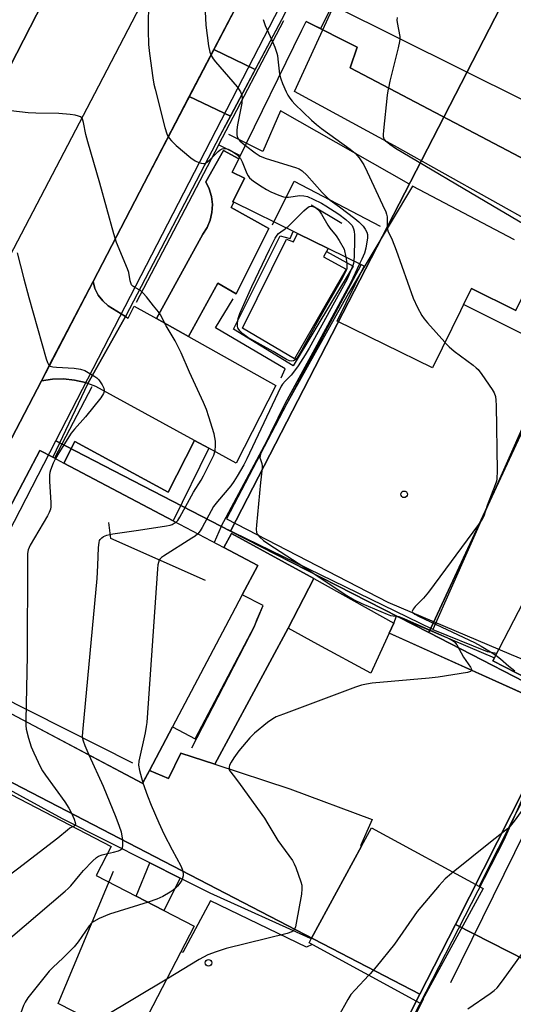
# Model space of a CAD drawing. Extents: x 0 to 85000, y -1 to 75000.
# Tile 70 of 147: x 38939 to 39014, y 62207 to 62357. Entities that reach past the tile are written whole.
import ezdxf

# ---------------------------------------------------------------- set-up
doc = ezdxf.new("R2010")
doc.units = 0
doc.header["$MEASUREMENT"] = 0
doc.header["$PDMODE"] = 33
doc.header["$PDSIZE"] = -3
for name, color, linetype in [('BOS3D_ACTIVE_POLY_CLIP', 227, 'CONTINUOUS'), ('CONTOUR_CLIP', 120, 'CONTINUOUS'), ('DRIVEWAY_CLIP', 210, 'CONTINUOUS'), ('DTM_INFOTECHBREAKS_CLIP', 4, 'CONTINUOUS'), ('DTM_POINT', 158, 'CONTINUOUS'), ('FENCE_CLIP', 96, 'CONTINUOUS'), ('IMPERV_OTHER_CLIP', 126, 'CONTINUOUS'), ('PARCELS_FULL_17_CLIP', 7, 'CONTINUOUS'), ('ROAD_CLIP', 197, 'CONTINUOUS'), ('SIDEWALK_CLIP', 78, 'CONTINUOUS')]:
    doc.layers.add(name, color=color, linetype=linetype)

msp = doc.modelspace()

# ---------------------------------------------------------------- linework, layer by layer
at = {"layer": 'BOS3D_ACTIVE_POLY_CLIP'}
for points, elevation in [([(39024.05, 62334.34), (39019.67, 62336.66), (39018.3, 62334.26), (38989.5, 62349.38), (38990.59, 62352.49), (38982.85, 62356.39), (38985.07, 62355.3), (38986.44, 62358.1), (38987.96, 62361.19), (38992.72, 62370.9), (38994.18, 62370.18), (38996.71, 62368.95), (38997.67, 62370.92), (39002.68, 62368.46), (39005.07, 62369.81), (39010.34, 62367.23), (39011.03, 62365.29), (39011.52, 62363.89), (39015.19, 62362.09), (39027.4, 62356.11), (39029.93, 62354.87), (39028.7, 62352.37), (39030.92, 62351.28), (39032.08, 62350.72)], 59), ([(38959.08, 62242.85), (38958.04, 62240.87), (38925.03, 62258.32), (38925.81, 62259.8), (38942.48, 62291.35), (38944.42, 62290.33), (38946.1, 62289.44), (38962.66, 62280.69), (38970.35, 62276.63), (38975.5, 62273.9), (38973.14, 62269.44), (38971.58, 62266.5), (38962.59, 62249.47)], 62.5), ([(39038.62, 62266.62), (39029.91, 62249.77), (39024.43, 62252.6), (39021.77, 62253.97), (39011.16, 62259.46), (39011.39, 62259.91), (39020.89, 62278.27), (39024.09, 62276.62), (39038.45, 62269.19), (39039.63, 62268.58)], 34.5), ([(38965.86, 62219.23), (38953.34, 62195.06), (38950.85, 62196.35), (38938.54, 62202.73), (38937.59, 62200.88), (38936.47, 62198.74), (38932.65, 62200.72), (38931.56, 62201.28), (38929.93, 62200.43), (38925.1, 62202.93), (38924.39, 62205.19), (38903.99, 62215.76), (38904.16, 62216.09), (38920.77, 62248.16), (38921.64, 62247.71), (38953.29, 62231.32), (38951.02, 62226.92), (38957.09, 62223.77), (38961.28, 62221.6)], 59), ([(39009.7, 62224.94), (39000.21, 62207.49), (38983.28, 62216.7), (38983.68, 62217.43), (38991.24, 62231.34), (38992.77, 62234.14)], 37.5)]:
    msp.add_lwpolyline(points, close=True, dxfattribs=dict(at, elevation=elevation))
at = {"layer": 'BOS3D_ACTIVE_POLY_CLIP', "elevation": 51}
msp.add_lwpolyline([(39014.65, 62312.58), (39007.9, 62315.88), (39006.73, 62313.5), (39006.27, 62312.54), (39004.94, 62309.84), (39002.01, 62303.86), (38987.55, 62310.95), (38991.63, 62319.28), (38986.17, 62321.96), (38981.55, 62324.23), (38971.86, 62328.97), (38971.73, 62329.04), (38973.49, 62332.63), (38971.64, 62333.53), (38972.65, 62335.58), (38982.21, 62355.09), (38982.85, 62356.39), (38990.59, 62352.49), (38989.5, 62349.38), (39018.3, 62334.26)], dxfattribs=at)
at = {"layer": 'CONTOUR_CLIP'}
for points, elevation in [([(38967.34, 62362), (38967.64, 62355.84), (38967.81, 62354.25), (38968.05, 62352.7), (38968.24, 62351.75), (38968.43, 62351.21), (38968.73, 62350.71), (38969.1, 62350.25), (38972.39, 62346.47), (38972.91, 62345.7), (38973.1, 62345.23), (38973.16, 62344.79), (38973.1, 62344.02), (38972.44, 62340.72), (38972.32, 62339.94), (38972.31, 62339.22), (38972.44, 62338.74), (38972.53, 62338.58), (38972.77, 62338.3), (38973.2, 62337.92), (38973.63, 62337.59)], 28), ([(38958.92, 62359.94), (38958.87, 62355.03), (38958.96, 62352.88), (38959.08, 62351.52), (38959.61, 62347.85), (38959.77, 62346.89), (38959.94, 62346.12), (38961.41, 62340.3), (38961.72, 62339.34), (38961.87, 62339.02), (38962.06, 62338.72), (38962.43, 62338.29), (38963.12, 62337.61), (38965.37, 62335.69), (38966.02, 62335.26), (38966.55, 62335.02), (38966.91, 62334.91), (38967.26, 62334.87), (38967.42, 62334.88), (38967.57, 62334.93), (38967.87, 62335.1), (38968.29, 62335.46), (38969.51, 62336.68), (38969.8, 62336.91), (38970.09, 62337.08), (38970.36, 62337.15), (38970.66, 62337.12), (38971, 62337.01), (38971.34, 62336.86), (38971.85, 62336.57), (38972.33, 62336.24), (38972.68, 62335.89), (38972.75, 62335.79)], 29), ([(39020.03, 62323.57), (39019.01, 62323.95), (39017.97, 62324.42), (39016.75, 62325.09), (39011.11, 62328.46), (38996.38, 62337.14), (38995.52, 62337.72), (38994.97, 62338.17), (38994.76, 62338.42), (38994.68, 62338.56), (38994.59, 62338.9), (38994.58, 62339.27), (38994.62, 62339.85), (38995.2, 62345.21), (38995.33, 62346.19), (38995.36, 62346.3), (38995.59, 62347.35), (38996.87, 62352.38), (38997.07, 62353.34), (38997.1, 62353.73), (38997.08, 62354.12), (38996.68, 62356.23), (38996.66, 62356.61), (38996.71, 62356.98)], 26), ([(38976.34, 62356.7), (38976.61, 62355.79), (38977.64, 62353.57), (38978.07, 62352.5), (38978.38, 62351.6), (38978.48, 62351.23), (38978.57, 62350.67), (38978.79, 62348.41), (38978.84, 62348.22)], 27), ([(38978.84, 62348.22), (38978.98, 62347.67), (38979.26, 62346.97), (38979.81, 62345.74), (38980.07, 62345.23), (38980.36, 62344.74), (38980.73, 62344.29), (38981.14, 62343.87), (38983.68, 62341.42), (38984.41, 62340.76), (38985.19, 62340.16), (38989.5, 62337.02), (38990.27, 62336.4), (38990.53, 62336.14), (38990.87, 62335.72), (38991.29, 62335.12), (38991.57, 62334.64), (38992.09, 62333.59), (38994.43, 62328.6), (38994.91, 62327.52), (38995.03, 62327.16), (38995.11, 62326.75), (38995.11, 62325.2), (38995.22, 62324.65), (38995.87, 62323.29), (38996.5, 62321.71), (38999.09, 62314.44), (38999.75, 62313.01), (39000.39, 62311.79), (39000.72, 62311.31), (39001.23, 62310.71), (39003.86, 62307.76), (39003.9, 62307.72)], 27), ([(38963.08, 62280.46), (38963.12, 62280.49), (38963.36, 62280.74), (38963.69, 62281.22), (38965.76, 62285.01), (38966.91, 62286.83), (38967.29, 62287.51), (38968.82, 62290.63), (38969.05, 62291.35), (38969.12, 62292.06), (38969.08, 62292.78), (38968.87, 62293.85), (38968.09, 62296.45), (38967.72, 62297.55), (38967.28, 62298.61), (38965.14, 62303.22), (38963.89, 62306.15), (38963.4, 62307.15), (38962.96, 62307.95), (38961.6, 62310.24), (38960.75, 62311.91), (38960.46, 62312.36), (38959.67, 62313.28), (38958.62, 62314.64), (38958.14, 62315.21), (38957.73, 62315.58), (38956.86, 62316.04), (38956.57, 62316.24), (38956.36, 62316.47), (38956.24, 62316.74), (38956.15, 62317.07), (38955.93, 62318.31), (38955.75, 62318.88), (38954.1, 62322.89), (38953.66, 62324.18), (38951.56, 62331.85), (38949.73, 62338.12), (38949.45, 62339.23), (38949.1, 62341.08), (38949, 62341.42), (38948.86, 62341.71), (38948.64, 62341.92), (38948.34, 62342.05), (38947.82, 62342.17), (38947.06, 62342.27), (38945.34, 62342.43), (38941.87, 62342.49), (38940.71, 62342.55), (38935.81, 62343.11)], 30), ([(38973.63, 62337.59), (38975.09, 62336.47), (38975.88, 62335.96), (38976.78, 62335.61), (38981.23, 62334.24), (38981.76, 62334.03), (38982.24, 62333.74), (38982.93, 62333.09), (38985.27, 62330.48), (38986.07, 62329.65), (38986.5, 62329.28), (38987.91, 62328.27), (38990.21, 62326.5), (38990.82, 62326.02), (38991.25, 62325.63), (38991.49, 62325.35), (38991.8, 62324.9), (38992.03, 62324.42), (38992.13, 62324.08), (38992.14, 62323.53), (38992.07, 62322.96), (38991.88, 62322.01), (38991.68, 62321.26), (38991.31, 62320.37), (38990.95, 62319.62)], 28), ([(38972.75, 62335.79), (38972.87, 62335.63), (38973.14, 62335.13), (38973.86, 62333.32), (38974.04, 62332.99), (38974.27, 62332.7), (38974.85, 62332.2), (38976.15, 62331.31), (38976.82, 62330.89), (38977.5, 62330.55), (38978.71, 62330.05), (38979.42, 62329.82), (38979.77, 62329.75), (38980.16, 62329.75), (38981.91, 62329.98), (38982.48, 62329.97), (38983.03, 62329.83), (38983.92, 62329.44), (38985.16, 62328.82), (38985.84, 62328.43), (38987.8, 62327.15), (38988.87, 62326.36), (38989.44, 62325.88), (38989.8, 62325.46), (38990.05, 62324.95), (38990.13, 62324.58), (38990.17, 62324.01), (38990.17, 62323.22), (38990.14, 62320.86), (38990.09, 62320.09), (38990.08, 62320.05)], 29), ([(38979.81, 62325.08), (38980.1, 62325.31), (38980.81, 62325.99), (38982.47, 62327.67), (38982.9, 62328.05), (38983.32, 62328.32), (38983.68, 62328.38), (38983.84, 62328.35), (38984.16, 62328.22), (38984.47, 62328.02), (38984.75, 62327.77), (38985.18, 62327.15), (38986.11, 62325.49), (38986.44, 62325.04), (38987.4, 62323.88), (38987.86, 62323.16), (38988.63, 62321.86), (38988.86, 62320.64)], 30), ([(38988.86, 62320.64), (38988.9, 62320.41), (38989.02, 62319.57), (38989.01, 62319.01), (38988.95, 62318.73), (38988.83, 62318.42), (38988.38, 62317.54), (38984.78, 62311.23), (38981.89, 62306.06), (38981.48, 62305.41), (38981.17, 62305.07), (38980.93, 62304.92), (38980.62, 62304.87), (38980.31, 62304.94), (38979.84, 62305.16), (38977.84, 62306.33), (38974, 62308.49), (38973.24, 62309.04), (38972.85, 62309.41), (38972.63, 62309.67), (38972.47, 62309.96), (38972.43, 62310.12), (38972.42, 62310.64), (38972.54, 62311.36), (38972.78, 62312.1), (38974.62, 62316.22), (38977.27, 62321.81), (38978.13, 62323.52), (38978.44, 62323.99), (38978.64, 62324.23), (38979, 62324.52), (38979.65, 62324.95), (38979.81, 62325.08)], 30), ([(38939.02, 62321.29), (38940.01, 62317.39), (38940.79, 62314.53), (38943.42, 62305.22), (38943.6, 62304.69), (38943.75, 62304.4), (38943.92, 62304.2), (38944.04, 62304.13), (38944.43, 62304.02), (38944.98, 62303.97), (38947.68, 62303.85), (38948.6, 62303.69), (38949.28, 62303.45), (38949.8, 62303.17), (38950.78, 62302.55), (38951.08, 62302.34), (38951.39, 62302.06), (38951.63, 62301.77), (38951.92, 62301.29), (38952.14, 62300.79), (38952.21, 62300.45), (38952.21, 62300.29), (38952.12, 62299.97), (38951.72, 62299.35), (38949.37, 62296.47), (38947.7, 62294.6), (38947.22, 62293.98), (38945.32, 62290.97), (38944.83, 62290.11)], 31), ([(38990.95, 62319.62), (38989.55, 62316.71), (38989.03, 62315.69), (38984.18, 62306.74), (38979.63, 62298.44), (38976.36, 62291.81), (38975.96, 62290.92), (38975.85, 62290.58), (38975.83, 62290.24), (38975.9, 62289.96), (38976.11, 62289.39), (38976.16, 62289.03), (38976.15, 62288.65), (38975.91, 62286.5), (38975.31, 62280.02), (38975.28, 62279.44), (38975.33, 62278.9), (38975.47, 62278.59), (38975.82, 62278.19), (38976.4, 62277.71), (38977.18, 62277.15), (38981.65, 62274.27), (38989.03, 62269.38), (38990.13, 62268.7), (38991.3, 62268.13), (38995.11, 62266.52), (38995.66, 62266.35), (38996.44, 62266.25), (38996.89, 62266.15), (38997.77, 62265.83), (39004.2, 62263), (39005.06, 62262.56), (39005.36, 62262.33), (39005.7, 62261.9), (39006.71, 62260.02), (39007.78, 62258.48), (39007.91, 62258.21), (39007.94, 62258.1), (39007.93, 62257.99), (39007.77, 62257.84), (39007.31, 62257.7), (39002.87, 62256.98), (39001.5, 62256.84), (38992.86, 62256.07), (38991.99, 62255.94), (38991.25, 62255.76), (38990.32, 62255.44), (38979.4, 62251.39), (38978.31, 62250.95), (38977.79, 62250.68), (38977, 62250.09), (38975.02, 62248.47), (38974.31, 62247.79), (38972.66, 62245.83), (38971.87, 62244.74), (38971.48, 62244.1), (38971.24, 62243.63), (38971.15, 62243.31), (38971.17, 62243), (38971.22, 62242.85), (38971.4, 62242.56), (38972.12, 62241.67), (38972.84, 62240.72), (38976.51, 62235.6), (38977.04, 62234.76), (38978.57, 62232.2), (38980.75, 62229.16), (38981.04, 62228.65), (38981.27, 62228.13), (38982.05, 62225.97), (38982.19, 62225.43), (38982.21, 62224.87), (38982.12, 62224.1), (38981.35, 62219.66), (38981.22, 62219.11), (38981.01, 62218.65), (38980.84, 62218.47), (38980.69, 62218.38), (38979.99, 62218.12), (38970.69, 62215.82), (38969.18, 62215.35), (38967.92, 62214.86), (38966.61, 62214.15), (38961.7, 62211.2)], 28), ([(38990.08, 62320.05), (38990.01, 62319.7), (38989.83, 62319.14), (38989.07, 62317.31), (38983.3, 62306.86), (38982.71, 62305.85), (38981.63, 62304.2), (38980.95, 62303.24), (38980.58, 62302.78), (38979.64, 62301.87), (38979.28, 62301.42), (38979.07, 62301.09), (38978.54, 62300.04), (38973.83, 62290.07), (38973.38, 62289.19), (38972.38, 62287.47), (38971.86, 62286.63), (38971.41, 62285.99), (38969.39, 62283.63), (38968.8, 62282.87), (38968.42, 62282.21), (38967.07, 62279.67), (38966.77, 62279.18), (38966.43, 62278.73), (38966.4, 62278.71)], 29), ([(39003.9, 62307.72), (39004.54, 62307.05), (39005.3, 62306.41), (39008.19, 62304.28), (39008.65, 62303.9), (39008.92, 62303.62), (39009.51, 62302.84), (39011.06, 62300.57), (39011.35, 62300.07), (39011.55, 62299.54), (39011.62, 62298.96), (39011.65, 62298.17), (39011.79, 62288.25), (39011.76, 62287.07), (39011.69, 62286.69), (39011.51, 62286.13), (39010.29, 62282.99), (39009.79, 62281.4), (39009.54, 62280.92), (39008.99, 62280.1), (39001.39, 62269.86), (39000.63, 62268.94), (38999.4, 62267.7), (38999.07, 62267.31), (38998.95, 62267.06), (38998.94, 62266.95), (38998.98, 62266.84), (38999.07, 62266.74), (38999.32, 62266.54), (38999.99, 62266.18), (39008.36, 62262.21), (39009.41, 62261.67), (39011.07, 62260.65), (39011.6, 62260.3)], 27), ([(38944.83, 62290.11), (38944.49, 62289.43), (38944.06, 62288.38), (38943.97, 62288.02), (38943.92, 62287.65), (38943.94, 62286.69), (38944.15, 62283.39), (38944.14, 62282.82), (38944.08, 62282.46), (38943.88, 62281.93), (38943.61, 62281.42), (38940.99, 62276.99), (38940.82, 62276.64), (38940.7, 62276.28), (38940.61, 62275.71), (38940.58, 62274.73), (38940.56, 62260.27), (38940.33, 62250.4), (38940.33, 62250.23)], 31), ([(38949.96, 62245.14), (38949.31, 62246.58), (38949.07, 62247.27), (38948.99, 62247.63), (38948.95, 62248.01), (38949.01, 62249.19), (38951.16, 62271.95), (38951.27, 62273.93), (38951.35, 62276.64), (38951.43, 62277.37), (38951.53, 62277.7), (38951.62, 62277.85), (38951.84, 62278.11), (38952.12, 62278.32), (38952.61, 62278.51), (38953.53, 62278.69), (38957.41, 62279.24), (38961.65, 62279.9), (38962.22, 62280.02), (38962.55, 62280.14), (38962.85, 62280.3), (38963.08, 62280.46)], 30), ([(38966.4, 62278.71), (38966, 62278.36), (38965.52, 62278.03), (38961.23, 62275.33), (38960.93, 62275.1), (38960.68, 62274.85), (38960.57, 62274.71), (38960.44, 62274.37), (38960.36, 62274), (38960.3, 62273.42), (38958.68, 62250.09), (38958.6, 62249.5), (38958.42, 62248.54), (38957.47, 62244.25), (38957.42, 62243.61), (38957.55, 62242.85), (38958.04, 62241.14), (38958.1, 62240.98)], 29), ([(39011.6, 62260.3), (39011.88, 62260.12), (39012.32, 62259.77), (39013.58, 62258.65), (39014.47, 62257.95)], 27), ([(38940.33, 62250.23), (38940.34, 62249.64), (38940.4, 62249.07), (38940.74, 62247.72), (38941.15, 62246.39), (38941.55, 62245.48), (38942.58, 62243.33), (38942.87, 62242.8), (38943.3, 62242.14), (38946.23, 62238.08), (38946.85, 62237.13), (38947.28, 62236.34), (38947.67, 62235.46), (38947.83, 62234.96), (38947.85, 62234.67), (38947.81, 62234.55), (38947.66, 62234.39), (38947.51, 62234.31)], 31), ([(39029.79, 62249.83), (39030.07, 62249.02), (39030.13, 62248.64), (39030.09, 62248.48), (39030, 62248.41), (39029.89, 62248.38), (39029.59, 62248.35), (39029.05, 62248.39), (39026.71, 62248.64), (39026.12, 62248.66), (39025.54, 62248.64), (39024.96, 62248.6), (39024.41, 62248.51), (39024.06, 62248.41), (39023.76, 62248.23), (39023.49, 62247.98), (39023.14, 62247.53), (39018.36, 62240.65), (39014.38, 62235.14), (39013.77, 62234.37), (39013.37, 62233.97), (39012.94, 62233.61), (39010.82, 62231.96), (39005.12, 62227.42)], 27), ([(38952.74, 62230.24), (38953.65, 62230.44), (38954.37, 62230.65), (38954.69, 62230.79), (38954.92, 62230.99), (38954.99, 62231.12), (38955.05, 62231.43), (38955.06, 62231.78), (38955.02, 62232.33), (38954.84, 62233.46), (38954.56, 62234.34), (38954.03, 62235.71), (38952.09, 62240.41), (38949.96, 62245.14)], 30), ([(38958.1, 62240.98), (38958.8, 62238.98), (38959.36, 62237.56), (38960.5, 62234.9), (38961.27, 62233.23), (38962.53, 62230.8), (38963.82, 62228.39), (38964.05, 62227.88), (38964.16, 62227.52), (38964.19, 62227.18), (38964.17, 62226.84), (38964.11, 62226.5), (38963.98, 62226.18), (38963.69, 62225.74), (38963.34, 62225.31), (38962.97, 62224.92), (38962.69, 62224.68), (38962.24, 62224.36), (38961.12, 62223.71), (38960.2, 62223.32), (38958.89, 62222.84), (38958.89, 62222.84)], 29), ([(38947.51, 62234.31), (38947.03, 62234.06), (38946.65, 62233.79), (38945.17, 62232.56), (38939.09, 62227.87), (38929.49, 62220.76), (38928.55, 62220.03), (38928.12, 62219.63), (38927.57, 62219.06), (38921.84, 62212.78), (38921.36, 62212.16), (38920.94, 62211.5), (38918.91, 62208.03)], 31), ([(38926.03, 62202.44), (38927.5, 62205.74), (38927.68, 62206.29), (38927.75, 62206.66), (38927.76, 62207.23), (38927.72, 62208.36), (38927.75, 62208.72), (38927.84, 62209.05), (38928.04, 62209.34), (38928.59, 62209.84), (38931.15, 62211.69), (38932.08, 62212.43), (38946.32, 62224.51), (38946.76, 62224.91), (38947.15, 62225.33), (38948.56, 62227.06), (38949.08, 62227.65), (38950.46, 62229.1), (38951.03, 62229.63), (38951.35, 62229.84), (38951.89, 62230.05), (38952.74, 62230.24)], 30), ([(39005.12, 62227.42), (39004.88, 62227.23), (39003.94, 62226.38), (39003.03, 62225.39), (38999.7, 62221.44), (38996.23, 62216.52), (38993.44, 62213.05), (38992.57, 62212.01), (38992.34, 62211.77)], 27), ([(38958.89, 62222.84), (38953.03, 62221.03), (38951.45, 62220.39), (38950.63, 62219.95), (38950.34, 62219.72), (38949.96, 62219.28), (38948.27, 62216.85), (38947.66, 62216.07), (38946.01, 62214.41), (38944.41, 62212.97), (38943.86, 62212.41), (38940.66, 62208.35), (38940.21, 62207.7), (38939.96, 62207.18), (38939.59, 62206.06), (38939.06, 62204.17), (38938.75, 62202.62)], 29), ([(39007.37, 62206.68), (39010.77, 62209), (39011.38, 62209.48), (39011.79, 62209.87), (39012.63, 62210.95), (39019.31, 62220.17)], 26), ([(38961.7, 62211.2), (38952.15, 62205.46), (38951.65, 62205.14), (38951.2, 62204.79), (38950.98, 62204.55), (38950.84, 62204.32), (38950.57, 62203.67), (38948.7, 62197.47)], 28), ([(38992.34, 62211.77), (38990.27, 62209.59), (38989.63, 62208.85), (38989.15, 62208.1), (38987.7, 62205.49)], 27)]:
    msp.add_lwpolyline(points, dxfattribs=dict(at, elevation=elevation))
at = {"layer": 'DRIVEWAY_CLIP'}
for points in [[(38955.44, 62311.68), (38949.76, 62301.5), (38949.36, 62301.65), (38947.73, 62302.03), (38946.05, 62302.21), (38944.37, 62302.17), (38942.7, 62301.93), (38943.89, 62304.22), (38950.52, 62316.97), (38950.81, 62315.89), (38951.3, 62314.9), (38951.99, 62314.02), (38952.83, 62313.3)], [(38949.76, 62301.5), (38955.44, 62311.68), (38955.86, 62311.42), (38956.78, 62313.25), (38960.13, 62311.37), (38965.02, 62308.63), (38978.27, 62301.19), (38972.21, 62289.43), (38968.07, 62291.7), (38965.91, 62292.88), (38950.94, 62301.07)], [(38922.02, 62248.46), (38923.51, 62252.21), (38922.14, 62252.9), (38925.03, 62258.32), (38958.04, 62240.88), (38959.08, 62242.85), (38961.97, 62241.59), (38963.82, 62245.47), (38969.02, 62243.77), (38980.37, 62240.04), (38992.85, 62235.38), (38991.11, 62231.39), (38991.24, 62231.34), (38983.68, 62217.43), (38983.5, 62217.36), (38968.3, 62224.21), (38963.72, 62226.51), (38959.16, 62228.81), (38945.87, 62235.5), (38922.66, 62248.17)]]:
    msp.add_lwpolyline(points, close=True, dxfattribs=at)
at = {"layer": 'DTM_INFOTECHBREAKS_CLIP'}
for p, q in [((38988.25, 62325.77, 29.89), (38983.59, 62328.54, 30.04)), ((38949.76, 62301.5, 31.1), (38944.42, 62290.33, 31.15)), ((38968.07, 62291.7, 30.07), (38962.66, 62280.69, 30.16)), ((38974.99, 62264.71, 28.06), (38965.48, 62246.19, 28.11)), ((38969.02, 62243.77, 28.03), (38980.12, 62264.39, 28.12)), ((39021.06, 62252.08, 27.88), (38995.45, 62263.66, 28.12)), ((38956.56, 62243.94, 29.1), (38929.62, 62257.53, 32.26)), ((38957.09, 62223.77, 29.13), (38959.16, 62228.81, 29.66)), ((38963.72, 62226.51, 29.1), (38961.28, 62221.6, 28.82))]:
    msp.add_line(p, q, dxfattribs=at)
for points in [[(38932.94, 62339.97, 30.09), (38946.97, 62367.18, 29.03), (38960.31, 62392.89, 27.5), (38960.71, 62394.26, 27.47), (38960.87, 62395.67, 27.44), (38960.8, 62397.09, 27.43), (38960.49, 62398.48, 27.43), (38959.95, 62399.79, 27.43), (38959.2, 62401, 27.45), (38958.25, 62402.07, 27.47), (38957.14, 62402.96, 27.5), (38955.9, 62403.65, 27.55), (38935.11, 62412.68, 28.41)], [(38981.14, 62405.87, 27.01), (38967.85, 62378.25, 28.1), (38951.33, 62346.6, 29.77), (38932.01, 62309.63, 31.65), (38913.62, 62274.94, 32.56), (38893.45, 62237.52, 32.91), (38873.85, 62199.16, 33.56), (38851.44, 62155.91, 33.29)], [(38980.65, 62375.33, 26.24), (38973.8, 62361.65, 27.15), (38958.26, 62331.88, 29.56), (38950.52, 62316.97, 30.33), (38943.9, 62304.22, 30.99), (38942.7, 62301.93, 31.06), (38924.67, 62267.32, 32.07), (38922.57, 62263.33, 32.07), (38915.76, 62250.39, 32.06), (38905.33, 62230.53, 32.05), (38899.33, 62218.74, 32.22), (38894.21, 62208.65, 32.36), (38892.32, 62204.93, 32.42), (38877.98, 62177.15, 33.11)], [(39017.93, 62325.41, 25.83), (38996.25, 62337.53, 25.94), (38981.08, 62345.78, 26.45), (38987.04, 62358.78, 26.49), (39025.65, 62339.56, 24.61)], [(38979.12, 62356.64, 26.65), (38969.76, 62339.04, 28.77), (38955.44, 62311.68, 30.22)], [(38998.4, 62331.78, 26.73), (38978.96, 62342.84, 27.39), (38976.3, 62336.67, 27.72), (38971.14, 62339.23, 28.08)], [(38972.65, 62335.58, 29.25), (38970.32, 62336.82, 29.14), (38967.64, 62332.07, 29.65), (38968.16, 62330.99, 29.75), (38968.49, 62329.84, 29.82), (38968.62, 62328.64, 29.85), (38968.55, 62327.44, 29.84), (38968.28, 62326.27, 29.8), (38967.81, 62325.17, 29.72), (38967.16, 62324.16, 29.61), (38960.13, 62311.37, 30.03)], [(38977.72, 62325.57, 29.64), (38981.04, 62332.19, 28.6), (38994.06, 62325.34, 27.09)], [(39014.46, 62323.28, 26.55), (38998.96, 62331.41, 26.73), (38989.29, 62315.22, 27.39), (38979.85, 62298.36, 27.85), (38970.76, 62280.96, 28.18), (38995.23, 62268.34, 27.19), (39013.95, 62260.39, 26.15), (39023.47, 62256.47, 25.74), (39024.62, 62259.94, 25.59), (39026.79, 62258.29, 26.8)], [(38965.02, 62308.63, 29.86), (38969.44, 62316.73, 29.7), (38972.25, 62315.08, 29.59), (38977.18, 62325, 29.64), (38971.46, 62328.2, 29.67), (38971.86, 62328.97, 29.63)], [(38986.17, 62321.96, 30.12), (38985.47, 62320.7, 30.19), (38988.93, 62318.85, 30.21), (38981.09, 62305.23, 30.3), (38973.2, 62309.88, 30.36), (38979.87, 62323.36, 30.42), (38980.94, 62322.96, 30.25), (38981.55, 62324.23, 30.21)], [(39018.79, 62321.04, 26.5), (39024.44, 62318.13, 26.44), (39018.73, 62307.46, 26.67), (39006.73, 62313.5, 26.72)], [(38950.52, 62316.97, 30.33), (38950.81, 62315.89, 30.33), (38951.31, 62314.9, 30.3), (38951.99, 62314.02, 30.24), (38952.84, 62313.3, 30.15), (38955.44, 62311.68, 30.22), (38955.86, 62311.42, 30.23), (38956.78, 62313.25, 30.15), (38960.13, 62311.37, 30.03), (38965.02, 62308.63, 29.86), (38978.27, 62301.19, 29.4), (38972.21, 62289.43, 29.82), (38968.07, 62291.7, 30.07), (38965.91, 62292.88, 30.2), (38950.94, 62301.07, 31.09), (38949.76, 62301.5, 31.1), (38949.36, 62301.65, 31.1), (38947.73, 62302.03, 31.1), (38946.05, 62302.21, 31.1), (38944.37, 62302.17, 31.08), (38942.7, 62301.93, 31.06)], [(38979.04, 62302.38, 29.4), (38979.68, 62303.72, 29.29), (38969.11, 62309.96, 29.54), (38971.8, 62314.34, 29.4)], [(38965.91, 62292.88, 30.2), (38961.9, 62285.01, 30.03), (38947.76, 62292.73, 30.59), (38946.1, 62289.44, 30.63)], [(38967.59, 62271.61, 28.18), (38953.24, 62277.99, 29.83), (38952.92, 62280.45, 30.5)], [(38984.03, 62271.94, 28.19), (38971.51, 62278.74, 28.38), (38970.35, 62276.63, 28.32)], [(38974.99, 62264.71, 28.06), (38975.43, 62265.76, 28.02), (38976.32, 62267.84, 28.02), (38973.14, 62269.44, 28.02)], [(38996.13, 62265.14, 28.16), (38996.53, 62266.21, 28.12), (39011.39, 62259.91, 27.92)], [(38983.68, 62217.43, 27.89), (38983.5, 62217.36, 27.9), (38968.3, 62224.21, 28.55), (38963.72, 62226.51, 29.1), (38959.16, 62228.81, 29.66), (38945.87, 62235.5, 31.27), (38922.66, 62248.17, 32.23), (38922.02, 62248.46, 32.21), (38917.59, 62250.52, 32.07), (38915.76, 62250.39, 32.06)], [(39033.45, 62233.33, 25.31), (39036.84, 62241.62, 25.2), (39020.78, 62250.08, 27.42), (39012.81, 62232.25, 26.95), (38996.02, 62199.58, 26.03), (38979.42, 62168.92, 26.43)], [(38959.08, 62242.85, 28.72), (38961.97, 62241.59, 28.28), (38963.82, 62245.47, 28.13), (38969.02, 62243.77, 28.03), (38980.37, 62240.04, 27.81), (38992.85, 62235.38, 27.73), (38991.11, 62231.39, 27.78), (38991.24, 62231.34, 27.78)], [(38956.91, 62201.53, 27.36), (38945.23, 62207.52, 28.6), (38953.61, 62227.57, 29.24)]]:
    msp.add_polyline3d(points, dxfattribs=at)
msp.add_polyline3d([(38984.63, 62261.94, 28.01), (38980.12, 62264.39, 28.04), (38984.03, 62271.94, 28.04), (38996.13, 62265.14, 28.04), (38995.45, 62263.66, 28.02), (38995.14, 62263, 28.02), (38992.65, 62257.59, 28.02)], close=True, dxfattribs=at)
at = {"layer": 'DTM_POINT'}
for p in [(38997.69, 62284.7, 27.88), (38968.03, 62213.68, 27.91)]:
    msp.add_point(p, dxfattribs=at)
at = {"layer": 'FENCE_CLIP'}
for p, q in [((38979.4, 62356.5), (38969.57, 62337.68)), ((38972.87, 62336.03), (38969.57, 62337.68)), ((38969.97, 62279.82), (38991.2, 62319.5)), ((38950.36, 62301.01), (38944.68, 62290.19)), ((38969.97, 62279.82), (38968.88, 62277.4)), ((39002.07, 62264.18), (38969.97, 62279.82)), ((39021.97, 62250.9), (39009.09, 62225.27)), ((39022.47, 62246.73), (39004.73, 62210.61))]:
    msp.add_line(p, q, dxfattribs=at)
for points in [[(38969.57, 62337.68), (38969.56, 62337.66), (38957.06, 62313.8)], [(38985.91, 62321.5), (38989.99, 62319.29), (38980.89, 62304.16), (38971.81, 62309.74), (38978.9, 62323.88), (38980.4, 62323.48), (38980.85, 62324.57)], [(39023.58, 62307.03), (39021.53, 62308.08), (39002.07, 62264.18)], [(39002.07, 62264.18), (39010.3, 62260.88), (39011.76, 62260.63)], [(38983.76, 62216.44), (38982.91, 62216.02), (38968.36, 62223.09), (38964.14, 62215.21), (38963.86, 62215.36)], [(39000.58, 62208.17), (38989.43, 62185.65), (38989.38, 62185.55)]]:
    msp.add_lwpolyline(points, dxfattribs=at)
at = {"layer": 'IMPERV_OTHER_CLIP'}
for points in [[(38977.18, 62325), (38972.25, 62315.08), (38969.44, 62316.73), (38965.02, 62308.63), (38960.13, 62311.37), (38967.16, 62324.16), (38967.81, 62325.17), (38968.28, 62326.27), (38968.55, 62327.44), (38968.62, 62328.64), (38968.49, 62329.84), (38968.16, 62330.99), (38967.64, 62332.07), (38970.32, 62336.82), (38972.65, 62335.58), (38971.64, 62333.53), (38973.49, 62332.63), (38971.73, 62329.04), (38971.86, 62328.97), (38971.46, 62328.2)], [(38981.55, 62324.23), (38986.17, 62321.96), (38985.47, 62320.7), (38988.93, 62318.85), (38981.09, 62305.23), (38973.2, 62309.88), (38979.87, 62323.36), (38980.94, 62322.96)], [(39024.44, 62318.13), (39018.73, 62307.46), (39006.73, 62313.5), (39007.9, 62315.88), (39014.65, 62312.58), (39018.79, 62321.04)], [(38995.14, 62263), (38992.65, 62257.59), (38984.63, 62261.94), (38980.12, 62264.39), (38984.03, 62271.94), (38996.13, 62265.14), (38995.45, 62263.66)]]:
    msp.add_lwpolyline(points, close=True, dxfattribs=at)
at = {"layer": 'PARCELS_FULL_17_CLIP'}
for points in [[(39018.29, 62370.19), (38971.36, 62279.13), (38944.86, 62292.82), (38991.03, 62382.26)], [(39045.31, 62358.22), (39001.45, 62263.77), (38971.36, 62279.13), (39018.29, 62370.19)], [(39079.16, 62343.26), (39051.84, 62288.29), (39042.03, 62268.72), (39031.72, 62248.17), (39022.45, 62252.94), (39001.45, 62263.77), (39045.31, 62358.22)], [(38971.36, 62279.13), (39001.45, 62263.77), (39022.45, 62252.94), (39005.48, 62219.5), (39000.09, 62208.89), (38922.37, 62249.2), (38944.86, 62292.82)], [(39031.72, 62248.17), (39102.91, 62211.59), (39085.47, 62178.74), (39005.48, 62219.5), (39022.45, 62252.94)], [(39000.09, 62208.89), (38988.66, 62186.37), (38978.33, 62166.85), (38900.67, 62207.01), (38922.37, 62249.2)], [(39085.47, 62178.74), (39068.3, 62146.31), (38988.66, 62186.37), (39000.09, 62208.89), (39005.48, 62219.5)]]:
    msp.add_lwpolyline(points, close=True, dxfattribs=at)
at = {"layer": 'ROAD_CLIP'}
for points in [[(38932.94, 62339.97), (38946.97, 62367.18), (38959.68, 62391.69), (38960.31, 62392.89), (38960.71, 62394.26), (38960.87, 62395.67), (38960.8, 62397.09), (38960.49, 62398.48), (38959.95, 62399.79), (38959.91, 62399.85), (38959.2, 62401), (38958.25, 62402.07), (38957.14, 62402.96), (38955.9, 62403.65), (38935.11, 62412.68)], [(38973.8, 62361.65), (38968.83, 62352.13), (38965.12, 62345.02), (38958.26, 62331.88), (38950.52, 62316.97), (38943.89, 62304.22), (38942.7, 62301.93), (38924.67, 62267.32)]]:
    msp.add_lwpolyline(points, dxfattribs=at)
at = {"layer": 'SIDEWALK_CLIP'}
for points in [[(38935.11, 62412.68), (38955.9, 62403.65), (38957.14, 62402.96), (38958.25, 62402.07), (38959.2, 62401), (38959.91, 62399.85), (38959.95, 62399.79), (38960.49, 62398.48), (38960.8, 62397.09), (38960.87, 62395.67), (38960.71, 62394.26), (38960.31, 62392.89), (38959.68, 62391.69), (38946.97, 62367.18), (38932.94, 62339.97)], [(38981.18, 62360.74), (38979.12, 62356.64), (38975.12, 62349.13), (38968.83, 62352.13), (38973.8, 62361.65)]]:
    msp.add_lwpolyline(points, dxfattribs=at)
for points in [[(38975.12, 62349.13), (38971.36, 62342.05), (38965.12, 62345.02), (38968.83, 62352.13)], [(38971.36, 62342.05), (38969.76, 62339.04), (38955.44, 62311.68), (38952.83, 62313.3), (38951.99, 62314.02), (38951.3, 62314.9), (38950.81, 62315.89), (38950.52, 62316.97), (38958.26, 62331.88), (38965.12, 62345.02)], [(38949.76, 62301.5), (38944.42, 62290.33), (38942.48, 62291.35), (38925.81, 62259.8), (38922.92, 62261.52), (38922.57, 62263.33), (38924.67, 62267.32), (38942.7, 62301.93), (38944.37, 62302.17), (38946.05, 62302.21), (38947.73, 62302.03), (38949.36, 62301.65)], [(38968.07, 62291.7), (38962.66, 62280.69), (38946.1, 62289.44), (38947.76, 62292.73), (38961.9, 62285.01), (38965.91, 62292.88)], [(38980.12, 62264.39), (38969.02, 62243.77), (38963.82, 62245.47), (38961.97, 62241.59), (38959.08, 62242.85), (38962.59, 62249.47), (38966.03, 62247.64), (38974.99, 62264.71), (38976.32, 62267.84), (38973.14, 62269.44), (38975.5, 62273.9), (38970.35, 62276.63), (38971.51, 62278.74), (38984.03, 62271.94)], [(39021.77, 62253.97), (39021.06, 62252.08), (38995.45, 62263.66), (38996.13, 62265.14), (38996.53, 62266.21), (39011.39, 62259.91), (39011.16, 62259.46)], [(38963.72, 62226.51), (38961.28, 62221.6), (38957.09, 62223.77), (38959.16, 62228.81)]]:
    msp.add_lwpolyline(points, close=True, dxfattribs=at)

doc.saveas('drawing.dxf')
